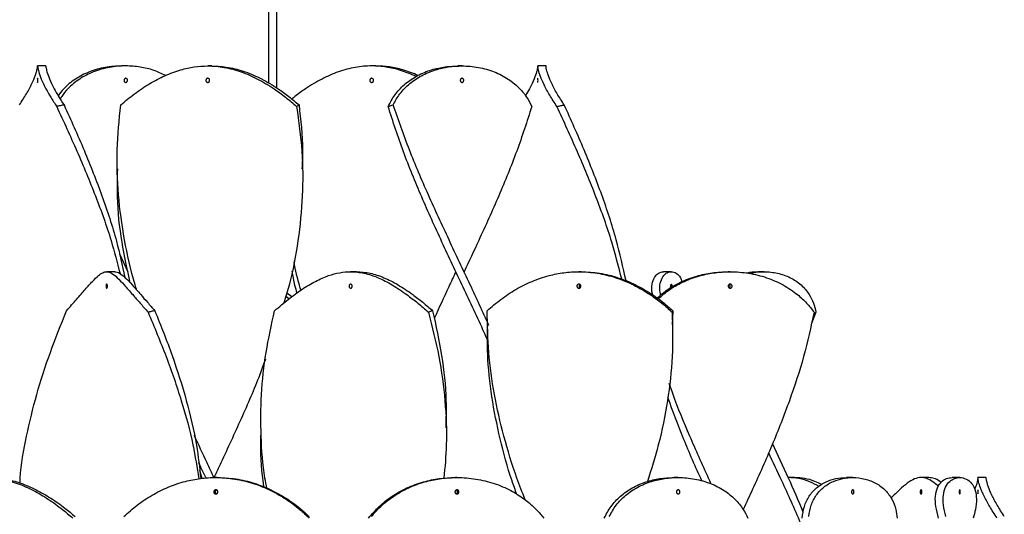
# Model space of a CAD drawing. Header units: millimetres. Extents: x 1128 to 3106, y 573 to 3385.
# Tile 45 of 46: x 2796 to 3035, y 2769 to 2889. Entities that reach past the tile are written whole.
import ezdxf

# ---------------------------------------------------------------- set-up
doc = ezdxf.new("R2010")
doc.units = ezdxf.units.MM

msp = doc.modelspace()

# ---------------------------------------------------------------- linework, layer by layer
at = {"color": 7, "linetype": 'Continuous', "lineweight": 25}
for p, q in [((2856.62, 3339.15), (2856.62, 2873.99)), ((2858.62, 2872.8), (2858.62, 3339.15)), ((2802.57, 2878.15), (2800.57, 2878.15)), ((2821.96, 2878.15), (2820.96, 2878.15)), ((2842.88, 2878.15), (2841.88, 2878.15)), ((2882.68, 2878.15), (2881.68, 2878.15)), ((2903.59, 2878.15), (2902.59, 2878.15)), ((2923.99, 2878.15), (2921.99, 2878.15)), ((2819.88, 2853.15), (2819.88, 2853.15)), ((2864.88, 2853.15), (2864.88, 2853.15)), ((2820.43, 2832.47), (2822.46, 2828.15)), ((2819.28, 2828.15), (2817.34, 2828.15)), ((2877.99, 2828.15), (2876.56, 2828.15)), ((2932.49, 2828.15), (2931.96, 2828.15)), ((2954.4, 2828.15), (2952.47, 2828.15)), ((2968.68, 2828.15), (2968.18, 2828.15)), ((2976.9, 2828.15), (2975.49, 2828.15)), ((2862.28, 2822.08), (2861.06, 2822.97)), ((2861.54, 2821.55), (2860.8, 2822.1)), ((2954.74, 2818.69), (2954.6, 2815.22)), ((2989.51, 2818.3), (2988.4, 2815.59)), ((2909.72, 2815.22), (2909.72, 2815.22)), ((2954.72, 2815.22), (2954.72, 2815.22)), ((2854.78, 2790.22), (2854.78, 2790.22)), ((2899.78, 2790.22), (2899.78, 2790.22)), ((2839.9, 2779.99), (2840.4, 2777.93)), ((2844.17, 2778.15), (2843.83, 2778.15)), ((2902.36, 2778.15), (2902.01, 2778.15)), ((2956.06, 2778.15), (2955.06, 2778.15)), ((2984.33, 2778.15), (2982.8, 2778.15)), ((2998.45, 2778.15), (2996.91, 2778.15)), ((3016.9, 2778.15), (3015.02, 2778.15)), ((3024.41, 2778.15), (3022.53, 2778.15)), ((3030.82, 2778.15), (3028.82, 2778.15))]:
    msp.add_line(p, q, dxfattribs=at)
at = {"color": 7, "linetype": 'Continuous', "lineweight": 25, "flags": 128}
for points in [[(2822.46, 2828.15), (2822.46, 2828.15), (2822.46, 2828.15)], [(2902.09, 2828.15), (2902.09, 2828.15), (2902.09, 2828.15)], [(2904.09, 2828.15), (2904.09, 2828.15), (2904.09, 2828.15)], [(2841.38, 2778.15), (2841.38, 2778.15), (2841.38, 2778.15)], [(2843.38, 2778.15), (2843.38, 2778.15), (2843.38, 2778.15)]]:
    msp.add_lwpolyline(points, dxfattribs=at)
at = {"color": 7, "linetype": 'Continuous', "lineweight": 25}
msp.add_arc((2919.89, 2874.65), 2.15, 346.4782, 13.3452, dxfattribs=at)
for points, knots in [([(2796.16, 2868.69), (2796.76, 2869.62), (2797.97, 2871.5), (2799.23, 2873.91), (2800.06, 2875.89), (2800.45, 2877.23), (2800.57, 2877.99), (2800.57, 2878.25), (2800.57, 2877.91), (2800.78, 2876.83), (2801.38, 2875.05), (2802.41, 2872.88), (2803.71, 2870.58), (2804.7, 2869.06), (2805.2, 2868.3)], [0, 0, 0, 0, 0.08515, 0.172656, 0.257866, 0.345646, 0.419323, 0.494265, 0.585007, 0.678108, 0.768935, 0.862903, 0.930869, 1, 1, 1, 1]), ([(2802.57, 2878.15), (2802.57, 2878.08), (2802.57, 2877.94), (2802.78, 2876.83), (2803.38, 2875.06), (2804.39, 2872.94), (2805.63, 2870.76), (2806.52, 2869.39), (2806.98, 2868.69)], [0, 0, 0, 0, 0.183399, 0.371557, 0.555132, 0.745076, 0.871606, 1, 1, 1, 1]), ([(2820.96, 2878.15), (2819.63, 2878.08), (2816.93, 2877.94), (2813.1, 2876.82), (2809.65, 2875.05), (2807.14, 2873.01), (2805.99, 2871.48), (2805.57, 2870.91)], [0, 0, 0, 0, 0.213744, 0.433045, 0.646992, 0.868335, 1, 1, 1, 1]), ([(2831.6, 2875.83), (2830.67, 2876.28), (2828.75, 2877.21), (2825.45, 2877.96), (2821.81, 2878.26), (2817.93, 2877.91), (2814.11, 2876.83), (2810.65, 2875.06), (2808.14, 2872.93), (2806.67, 2871.22), (2806.18, 2870.33), (2806.06, 2870.12)], [0, 0, 0, 0, 0.108619, 0.22324, 0.340101, 0.473055, 0.609458, 0.74254, 0.880238, 0.971965, 1, 1, 1, 1]), ([(2820.74, 2868.69), (2821.85, 2869.62), (2824.1, 2871.5), (2827.73, 2873.91), (2831.5, 2875.89), (2835.12, 2877.23), (2838.6, 2877.99), (2842.11, 2878.25), (2845.91, 2877.91), (2849.96, 2876.83), (2854.02, 2875.05), (2857.63, 2872.88), (2860.8, 2870.58), (2862.56, 2869.06), (2863.45, 2868.3)], [0, 0, 0, 0, 0.0851498, 0.1726564, 0.2578658, 0.3456458, 0.4193228, 0.4942653, 0.5850067, 0.6781076, 0.7689351, 0.8629029, 0.9308689, 1, 1, 1, 1]), ([(2842.88, 2878.15), (2844.21, 2878.08), (2846.91, 2877.94), (2850.95, 2876.83), (2855.01, 2875.06), (2858.54, 2872.94), (2861.56, 2870.76), (2863.2, 2869.39), (2864.02, 2868.69)], [0, 0, 0, 0, 0.183399, 0.371557, 0.555132, 0.745076, 0.871606, 1, 1, 1, 1]), ([(2892.46, 2875.61), (2891.18, 2876.14), (2888.77, 2877.16), (2885.16, 2877.96), (2881.51, 2878.26), (2877.65, 2877.91), (2873.61, 2876.83), (2869.54, 2875.06), (2866.02, 2872.93), (2863.59, 2871.22), (2862.53, 2870.33), (2862.28, 2870.12)], [0, 0, 0, 0, 0.125344, 0.237814, 0.352482, 0.482941, 0.616786, 0.74737, 0.882485, 0.972491, 1, 1, 1, 1]), ([(2892.96, 2875.83), (2891.71, 2876.33), (2889.39, 2877.26), (2885.96, 2878.01), (2883.78, 2878.1), (2882.68, 2878.15)], [0, 0, 0, 0, 0.363579, 0.67908, 1, 1, 1, 1]), ([(2885.66, 2868.3), (2886.15, 2869.24), (2887.15, 2871.16), (2889.46, 2873.64), (2892.35, 2875.7), (2895.63, 2877.13), (2899.1, 2877.99), (2901.42, 2878.1), (2902.59, 2878.15)], [0, 0, 0, 0, 0.169469, 0.343548, 0.513152, 0.68796, 0.842471, 1, 1, 1, 1]), ([(2886.86, 2868.69), (2887.37, 2869.62), (2888.41, 2871.5), (2890.78, 2873.91), (2893.71, 2875.89), (2896.96, 2877.23), (2900.31, 2877.99), (2903.82, 2878.25), (2907.62, 2877.91), (2911.46, 2876.83), (2914.92, 2875.05), (2917.5, 2872.88), (2919.37, 2870.58), (2920.14, 2869.06), (2920.53, 2868.3)], [0, 0, 0, 0, 0.08515, 0.172656, 0.257866, 0.345646, 0.419323, 0.494265, 0.585007, 0.678108, 0.768935, 0.862903, 0.930869, 1, 1, 1, 1]), ([(2926.62, 2868.3), (2926.01, 2869.24), (2924.77, 2871.16), (2923.45, 2873.64), (2922.56, 2875.7), (2922.13, 2877.13), (2921.99, 2877.97), (2921.99, 2878.25), (2921.99, 2877.91), (2921.78, 2876.84), (2921.16, 2875.05), (2920.21, 2873.01), (2919.32, 2871.49), (2918.99, 2870.91)], [0, 0, 0, 0, 0.092095, 0.186696, 0.278865, 0.373862, 0.457828, 0.543435, 0.640831, 0.740754, 0.838244, 0.939115, 1, 1, 1, 1]), ([(2928.4, 2868.69), (2927.8, 2869.62), (2926.59, 2871.5), (2925.32, 2873.91), (2924.49, 2875.9), (2924.11, 2877.23), (2923.99, 2878.01), (2923.99, 2878.1), (2923.99, 2878.15)], [0, 0, 0, 0, 0.172275, 0.349319, 0.521715, 0.699312, 0.848376, 1, 1, 1, 1]), ([(2800.57, 2875.15), (2800.57, 2875.15), (2800.58, 2875.13), (2800.59, 2875.05), (2800.59, 2874.92), (2800.6, 2874.76), (2800.6, 2874.59), (2800.6, 2874.43), (2800.59, 2874.29), (2800.58, 2874.19), (2800.57, 2874.15), (2800.56, 2874.15), (2800.55, 2874.17), (2800.54, 2874.25), (2800.53, 2874.38), (2800.53, 2874.54), (2800.53, 2874.71), (2800.53, 2874.87), (2800.54, 2875.01), (2800.55, 2875.11), (2800.56, 2875.15), (2800.56, 2875.15), (2800.57, 2875.15)], [0, 0, 0, 0, 0.0538097, 0.1076203, 0.1614037, 0.2151131, 0.2687127, 0.3222019, 0.3756503, 0.429186, 0.4829181, 0.5000013, 0.5539144, 0.607832, 0.6616226, 0.7152001, 0.7686534, 0.8221192, 0.8756885, 0.9293763, 0.9831495, 1, 1, 1, 1]), ([(2821.97, 2874.15), (2821.92, 2874.16), (2821.83, 2874.17), (2821.7, 2874.25), (2821.61, 2874.38), (2821.55, 2874.54), (2821.55, 2874.71), (2821.58, 2874.87), (2821.67, 2875.01), (2821.78, 2875.11), (2821.89, 2875.15), (2822, 2875.15), (2822.11, 2875.13), (2822.23, 2875.05), (2822.33, 2874.92), (2822.38, 2874.76), (2822.39, 2874.59), (2822.34, 2874.43), (2822.26, 2874.29), (2822.15, 2874.19), (2822.04, 2874.15), (2821.98, 2874.15), (2821.97, 2874.15)], [0, 0, 0, 0, 0.053913, 0.107831, 0.161621, 0.215199, 0.268652, 0.322118, 0.375687, 0.429375, 0.483148, 0.499999, 0.553808, 0.607619, 0.661402, 0.715112, 0.768711, 0.822201, 0.875649, 0.929185, 0.982917, 1, 1, 1, 1]), ([(2841.88, 2875.15), (2841.93, 2875.15), (2842.03, 2875.13), (2842.17, 2875.05), (2842.27, 2874.92), (2842.33, 2874.76), (2842.34, 2874.59), (2842.29, 2874.43), (2842.2, 2874.29), (2842.08, 2874.19), (2841.96, 2874.15), (2841.84, 2874.15), (2841.73, 2874.17), (2841.59, 2874.25), (2841.49, 2874.38), (2841.43, 2874.54), (2841.42, 2874.71), (2841.47, 2874.87), (2841.56, 2875.01), (2841.68, 2875.11), (2841.8, 2875.15), (2841.86, 2875.15), (2841.88, 2875.15)], [0, 0, 0, 0, 0.05381, 0.10762, 0.161404, 0.215113, 0.268713, 0.322202, 0.37565, 0.429186, 0.482918, 0.500001, 0.553914, 0.607832, 0.661623, 0.7152, 0.768653, 0.822119, 0.875689, 0.929376, 0.98315, 1, 1, 1, 1]), ([(2881.67, 2874.15), (2881.62, 2874.16), (2881.52, 2874.17), (2881.38, 2874.25), (2881.28, 2874.38), (2881.22, 2874.54), (2881.22, 2874.71), (2881.26, 2874.87), (2881.35, 2875.01), (2881.48, 2875.11), (2881.59, 2875.15), (2881.71, 2875.15), (2881.83, 2875.13), (2881.96, 2875.05), (2882.06, 2874.92), (2882.12, 2874.76), (2882.13, 2874.59), (2882.09, 2874.43), (2882, 2874.29), (2881.87, 2874.19), (2881.76, 2874.15), (2881.69, 2874.15), (2881.67, 2874.15)], [0, 0, 0, 0, 0.0539131, 0.1078306, 0.1616212, 0.2151988, 0.268652, 0.3221179, 0.3756872, 0.429375, 0.4831482, 0.4999987, 0.5538084, 0.607619, 0.6614024, 0.7151118, 0.7687114, 0.8222006, 0.875649, 0.9291846, 0.9829168, 1, 1, 1, 1]), ([(2903.59, 2875.15), (2903.64, 2875.15), (2903.73, 2875.13), (2903.86, 2875.05), (2903.95, 2874.92), (2904.01, 2874.76), (2904.01, 2874.59), (2903.97, 2874.43), (2903.89, 2874.29), (2903.77, 2874.19), (2903.67, 2874.15), (2903.56, 2874.15), (2903.45, 2874.17), (2903.33, 2874.25), (2903.24, 2874.38), (2903.18, 2874.54), (2903.17, 2874.71), (2903.21, 2874.87), (2903.29, 2875.01), (2903.41, 2875.11), (2903.52, 2875.15), (2903.58, 2875.15), (2903.59, 2875.15)], [0, 0, 0, 0, 0.05381, 0.10762, 0.161404, 0.215113, 0.268713, 0.322202, 0.37565, 0.429186, 0.482918, 0.500001, 0.553914, 0.607832, 0.661623, 0.7152, 0.768653, 0.822119, 0.875689, 0.929376, 0.98315, 1, 1, 1, 1]), ([(2806.98, 2868.69), (2806.82, 2868.66), (2806.49, 2868.59), (2805.9, 2868.46), (2805.47, 2868.36), (2805.2, 2868.3)], [0, 0, 0, 0, 0.269889, 0.539779, 1, 1, 1, 1]), ([(2805.2, 2868.3), (2806.87, 2864.68), (2810.2, 2857.44), (2814.68, 2846.58), (2818.28, 2836.67), (2819.89, 2830.38), (2820.57, 2827.71)], [0, 0, 0, 0, 0.26748, 0.535004, 0.802559, 1, 1, 1, 1]), ([(2806.98, 2868.69), (2808.64, 2865.01), (2811.96, 2857.65), (2816.28, 2846.6), (2819.7, 2836.31), (2821.13, 2829.7), (2821.76, 2826.78)], [0, 0, 0, 0, 0.263564, 0.527167, 0.790796, 1, 1, 1, 1]), ([(2824.67, 2823.66), (2824.52, 2824.1), (2823.19, 2828.19), (2821.55, 2835.92), (2820.01, 2846.85), (2819.65, 2857.77), (2820.38, 2865.05), (2820.74, 2868.69)], [0, 0, 0, 0, 0.029816, 0.272338, 0.514911, 0.757479, 1, 1, 1, 1]), ([(2863.45, 2868.3), (2863.94, 2864.68), (2864.94, 2857.44), (2865, 2846.58), (2863.91, 2835.72), (2862.31, 2827.06), (2860.8, 2822.01), (2860.37, 2820.58)], [0, 0, 0, 0, 0.227523, 0.455083, 0.682669, 0.9102, 1, 1, 1, 1]), ([(2864.02, 2868.69), (2863.97, 2868.66), (2863.86, 2868.59), (2863.67, 2868.46), (2863.53, 2868.36), (2863.45, 2868.3)], [0, 0, 0, 0, 0.2698894, 0.539779, 1, 1, 1, 1]), ([(2864.02, 2868.69), (2864.45, 2865.01), (2865.05, 2859.83), (2864.81, 2854.65), (2864.74, 2853.16)], [0, 0, 0, 0, 0.711001, 1, 1, 1, 1]), ([(2885.66, 2868.3), (2885.77, 2868.34), (2885.98, 2868.41), (2886.39, 2868.54), (2886.68, 2868.64), (2886.86, 2868.69)], [0, 0, 0, 0, 0.26989, 0.5397797, 1, 1, 1, 1]), ([(2909.83, 2811.46), (2909.55, 2812.1), (2907.68, 2816.4), (2903.86, 2824.37), (2898.69, 2835.35), (2893.73, 2846.33), (2889.21, 2857.32), (2886.84, 2864.64), (2885.66, 2868.3)], [0, 0, 0, 0, 0.033943, 0.227135, 0.420342, 0.61359, 0.806807, 1, 1, 1, 1]), ([(2910.11, 2815.11), (2908.61, 2818.4), (2905.45, 2825.34), (2900.4, 2835.92), (2895.37, 2846.85), (2890.68, 2857.77), (2888.13, 2865.05), (2886.86, 2868.69)], [0, 0, 0, 0, 0.184573, 0.38841, 0.59229, 0.796165, 1, 1, 1, 1]), ([(2920.53, 2868.3), (2919.36, 2864.68), (2917.02, 2857.44), (2912.56, 2846.58), (2908.17, 2836.82), (2905.28, 2830.68), (2904.08, 2828.15)], [0, 0, 0, 0, 0.270442, 0.54093, 0.811447, 1, 1, 1, 1]), ([(2926.62, 2868.3), (2926.78, 2868.34), (2927.1, 2868.41), (2927.69, 2868.54), (2928.12, 2868.64), (2928.4, 2868.69)], [0, 0, 0, 0, 0.26989, 0.53978, 1, 1, 1, 1]), ([(2942.35, 2826.33), (2941.6, 2829.34), (2939.92, 2836), (2936.21, 2846.33), (2931.68, 2857.32), (2928.31, 2864.64), (2926.62, 2868.3)], [0, 0, 0, 0, 0.2149248, 0.4766557, 0.7383444, 1, 1, 1, 1]), ([(2943.4, 2825.9), (2942.67, 2829.24), (2941.14, 2836.22), (2937.61, 2846.85), (2933.32, 2857.77), (2930.04, 2865.05), (2928.4, 2868.69)], [0, 0, 0, 0, 0.234224, 0.489503, 0.744777, 1, 1, 1, 1]), ([(2823.06, 2825.43), (2822.34, 2828.74), (2820.81, 2835.7), (2819.82, 2844.94), (2819.97, 2850.88), (2820.02, 2853.15)], [0, 0, 0, 0, 0.357771, 0.754094, 1, 1, 1, 1]), ([(2862.73, 2830.56), (2863.14, 2828.54), (2863.59, 2826.24), (2864.35, 2823.93), (2864.45, 2823.65)], [0, 0, 0, 0, 0.877533, 1, 1, 1, 1]), ([(2807.6, 2818.69), (2808.43, 2819.63), (2810.07, 2821.51), (2812.17, 2823.93), (2813.93, 2825.9), (2815.3, 2827.24), (2816.39, 2827.99), (2817.41, 2828.25), (2818.51, 2827.9), (2819.86, 2826.82), (2821.54, 2825.03), (2823.42, 2822.86), (2825.4, 2820.57), (2826.72, 2819.06), (2827.38, 2818.3)], [0, 0, 0, 0, 0.086356, 0.172655, 0.259128, 0.345641, 0.419944, 0.494267, 0.586216, 0.678112, 0.770517, 0.862897, 0.931435, 1, 1, 1, 1]), ([(2819.28, 2828.15), (2819.67, 2828.08), (2820.45, 2827.94), (2821.79, 2826.81), (2823.47, 2825.04), (2825.32, 2822.92), (2827.2, 2820.76), (2828.41, 2819.38), (2829.01, 2818.69)], [0, 0, 0, 0, 0.185837, 0.371564, 0.55834, 0.745062, 0.872512, 1, 1, 1, 1]), ([(2858.1, 2818.69), (2859.2, 2819.63), (2861.39, 2821.51), (2864.73, 2823.93), (2868.02, 2825.9), (2871.08, 2827.24), (2873.91, 2827.99), (2876.77, 2828.25), (2879.84, 2827.9), (2883.19, 2826.82), (2886.66, 2825.03), (2889.9, 2822.86), (2892.85, 2820.57), (2894.58, 2819.06), (2895.44, 2818.3)], [0, 0, 0, 0, 0.086356, 0.172655, 0.259128, 0.345641, 0.419944, 0.494267, 0.586216, 0.678112, 0.770517, 0.862897, 0.931435, 1, 1, 1, 1]), ([(2862.28, 2828.26), (2862.47, 2827.13), (2862.77, 2825.36), (2863.31, 2823.6), (2863.5, 2822.97)], [0, 0, 0, 0, 0.64114, 1, 1, 1, 1]), ([(2877.99, 2828.15), (2879.08, 2828.08), (2881.26, 2827.94), (2884.61, 2826.81), (2888.08, 2825.04), (2891.25, 2822.92), (2894.06, 2820.76), (2895.65, 2819.38), (2896.45, 2818.69)], [0, 0, 0, 0, 0.185837, 0.371564, 0.55834, 0.745062, 0.872512, 1, 1, 1, 1]), ([(2902.09, 2828.15), (2901.52, 2826.93), (2899.72, 2823.14), (2898.01, 2819.34), (2896.84, 2816.77)], [0, 0, 0, 0, 0.320837, 1, 1, 1, 1]), ([(2909.71, 2818.69), (2910.79, 2819.63), (2912.95, 2821.51), (2916.63, 2823.93), (2920.57, 2825.9), (2924.5, 2827.24), (2928.32, 2827.99), (2932.24, 2828.25), (2936.46, 2827.9), (2940.92, 2826.82), (2945.25, 2825.03), (2948.98, 2822.86), (2952.11, 2820.57), (2953.78, 2819.06), (2954.61, 2818.3)], [0, 0, 0, 0, 0.086356, 0.172655, 0.259128, 0.345641, 0.419944, 0.494267, 0.586216, 0.678112, 0.770517, 0.862897, 0.931435, 1, 1, 1, 1]), ([(2932.49, 2828.15), (2933.99, 2828.08), (2936.99, 2827.94), (2941.45, 2826.81), (2945.77, 2825.04), (2949.42, 2822.92), (2952.4, 2820.76), (2953.96, 2819.38), (2954.74, 2818.69)], [0, 0, 0, 0, 0.185837, 0.371564, 0.55834, 0.745062, 0.872512, 1, 1, 1, 1]), ([(2949.84, 2822.57), (2949.77, 2822.91), (2949.56, 2824.1), (2949.8, 2825.69), (2950.43, 2827.14), (2951.4, 2827.99), (2952.11, 2828.1), (2952.47, 2828.15)], [0, 0, 0, 0, 0.097016, 0.333838, 0.570758, 0.785343, 1, 1, 1, 1]), ([(2950.96, 2821.74), (2951.67, 2822.38), (2953.33, 2823.86), (2956.6, 2825.69), (2960.38, 2827.14), (2964.3, 2827.99), (2966.89, 2828.1), (2968.18, 2828.15)], [0, 0, 0, 0, 0.16252, 0.382163, 0.601896, 0.800915, 1, 1, 1, 1]), ([(2951.21, 2821.57), (2952.12, 2822.36), (2954, 2823.98), (2957.52, 2825.89), (2961.25, 2827.24), (2965.02, 2827.99), (2968.97, 2828.25), (2973.21, 2827.9), (2977.58, 2826.82), (2981.61, 2825.03), (2984.83, 2822.86), (2987.3, 2820.57), (2988.46, 2819.06), (2989.05, 2818.3)], [0, 0, 0, 0, 0.089965, 0.18508, 0.280239, 0.361969, 0.443721, 0.54486, 0.645941, 0.747581, 0.849194, 0.924582, 1, 1, 1, 1]), ([(2951.8, 2822.44), (2951.71, 2822.93), (2951.5, 2824.24), (2951.78, 2825.88), (2952.45, 2827.25), (2953.39, 2827.99), (2954.48, 2828.26), (2955.63, 2827.88), (2956.57, 2827.03), (2956.81, 2826.06), (2956.9, 2825.7)], [0, 0, 0, 0, 0.08293, 0.225082, 0.3673, 0.489447, 0.611627, 0.762783, 0.91385, 1, 1, 1, 1]), ([(2972.51, 2827.84), (2972.56, 2827.85), (2973.5, 2828.14), (2974.53, 2828.14), (2975.49, 2828.15)], [0, 0, 0, 0, 0.0505, 1, 1, 1, 1]), ([(2973.49, 2827.71), (2973.73, 2827.78), (2974.82, 2828.1), (2977.12, 2828.22), (2980.23, 2827.91), (2983.35, 2826.82), (2985.99, 2825.03), (2987.84, 2822.86), (2988.99, 2820.57), (2989.34, 2819.06), (2989.51, 2818.3)], [0, 0, 0, 0, 0.035459, 0.159047, 0.311944, 0.464752, 0.618406, 0.772019, 0.885988, 1, 1, 1, 1]), ([(2817.34, 2825.15), (2817.36, 2825.15), (2817.39, 2825.13), (2817.44, 2825.05), (2817.47, 2824.92), (2817.5, 2824.76), (2817.5, 2824.59), (2817.49, 2824.43), (2817.45, 2824.29), (2817.41, 2824.19), (2817.37, 2824.15), (2817.32, 2824.15), (2817.28, 2824.17), (2817.23, 2824.25), (2817.2, 2824.38), (2817.18, 2824.54), (2817.18, 2824.71), (2817.19, 2824.87), (2817.23, 2825.01), (2817.27, 2825.11), (2817.31, 2825.15), (2817.33, 2825.15), (2817.34, 2825.15)], [0, 0, 0, 0, 0.05381, 0.10762, 0.161404, 0.215113, 0.268713, 0.322202, 0.37565, 0.429186, 0.482918, 0.500001, 0.553914, 0.607832, 0.661623, 0.7152, 0.768653, 0.822119, 0.875689, 0.929376, 0.98315, 1, 1, 1, 1]), ([(2876.56, 2825.15), (2876.6, 2825.15), (2876.69, 2825.13), (2876.8, 2825.05), (2876.88, 2824.92), (2876.93, 2824.76), (2876.94, 2824.59), (2876.91, 2824.43), (2876.83, 2824.29), (2876.73, 2824.19), (2876.63, 2824.15), (2876.53, 2824.15), (2876.43, 2824.17), (2876.32, 2824.25), (2876.23, 2824.38), (2876.18, 2824.54), (2876.18, 2824.71), (2876.22, 2824.87), (2876.29, 2825.01), (2876.4, 2825.11), (2876.49, 2825.15), (2876.55, 2825.15), (2876.56, 2825.15)], [0, 0, 0, 0, 0.0538097, 0.1076203, 0.1614037, 0.2151131, 0.2687127, 0.3222019, 0.3756503, 0.429186, 0.4829181, 0.5000013, 0.5539144, 0.607832, 0.6616226, 0.7152001, 0.7686534, 0.8221192, 0.8756885, 0.9293763, 0.9831495, 1, 1, 1, 1]), ([(2931.96, 2825.15), (2932.01, 2825.15), (2932.12, 2825.13), (2932.27, 2825.05), (2932.38, 2824.92), (2932.45, 2824.76), (2932.45, 2824.59), (2932.41, 2824.43), (2932.31, 2824.29), (2932.17, 2824.19), (2932.05, 2824.15), (2931.92, 2824.15), (2931.79, 2824.17), (2931.64, 2824.25), (2931.53, 2824.38), (2931.47, 2824.54), (2931.46, 2824.71), (2931.51, 2824.87), (2931.61, 2825.01), (2931.74, 2825.11), (2931.87, 2825.15), (2931.94, 2825.15), (2931.96, 2825.15)], [0, 0, 0, 0, 0.05381, 0.10762, 0.161404, 0.215113, 0.268713, 0.322202, 0.37565, 0.429186, 0.482918, 0.500001, 0.553914, 0.607832, 0.661623, 0.7152, 0.768653, 0.822119, 0.875689, 0.929376, 0.98315, 1, 1, 1, 1]), ([(2932.22, 2825.06), (2932.21, 2825.06), (2932.15, 2825.02), (2932.07, 2824.92), (2932, 2824.76), (2932, 2824.59), (2932.04, 2824.43), (2932.12, 2824.3), (2932.2, 2824.26), (2932.22, 2824.24)], [0, 0, 0, 0, 0.046099, 0.217701, 0.389067, 0.560083, 0.730747, 0.901281, 1, 1, 1, 1]), ([(2954.34, 2824.27), (2954.33, 2824.31), (2954.32, 2824.38), (2954.3, 2824.54), (2954.3, 2824.71), (2954.31, 2824.87), (2954.33, 2825.01), (2954.35, 2825.11), (2954.38, 2825.15), (2954.4, 2825.15), (2954.4, 2825.15)], [0, 0, 0, 0, 0.128651, 0.266617, 0.404264, 0.541943, 0.679888, 0.818138, 0.956609, 1, 1, 1, 1]), ([(2954.4, 2825.15), (2954.41, 2825.15), (2954.43, 2825.13), (2954.47, 2825.05), (2954.49, 2824.92), (2954.5, 2824.76), (2954.5, 2824.59), (2954.49, 2824.45), (2954.48, 2824.37), (2954.48, 2824.35)], [0, 0, 0, 0, 0.151642, 0.303286, 0.454853, 0.606212, 0.757262, 0.908, 1, 1, 1, 1]), ([(2968.68, 2825.15), (2968.74, 2825.15), (2968.84, 2825.13), (2968.99, 2825.05), (2969.09, 2824.92), (2969.16, 2824.76), (2969.16, 2824.59), (2969.12, 2824.43), (2969.02, 2824.29), (2968.89, 2824.19), (2968.77, 2824.15), (2968.65, 2824.15), (2968.52, 2824.17), (2968.38, 2824.25), (2968.27, 2824.38), (2968.21, 2824.54), (2968.2, 2824.71), (2968.25, 2824.87), (2968.34, 2825.01), (2968.47, 2825.11), (2968.6, 2825.15), (2968.67, 2825.15), (2968.68, 2825.15)], [0, 0, 0, 0, 0.05381, 0.10762, 0.161404, 0.215113, 0.268713, 0.322202, 0.37565, 0.429186, 0.482918, 0.500001, 0.553914, 0.607832, 0.661623, 0.7152, 0.768653, 0.822119, 0.875689, 0.929376, 0.98315, 1, 1, 1, 1]), ([(2968.43, 2824.23), (2968.45, 2824.24), (2968.51, 2824.28), (2968.59, 2824.38), (2968.65, 2824.54), (2968.66, 2824.71), (2968.62, 2824.87), (2968.54, 2825), (2968.46, 2825.05), (2968.43, 2825.07)], [0, 0, 0, 0, 0.055327, 0.223325, 0.390658, 0.557603, 0.724587, 0.891894, 1, 1, 1, 1]), ([(2796.28, 2776.81), (2796.3, 2777.21), (2796.49, 2781.01), (2797.81, 2788.19), (2800.23, 2798.36), (2803.53, 2808.53), (2806.25, 2815.3), (2807.6, 2818.69)], [0, 0, 0, 0, 0.029044, 0.271794, 0.514494, 0.757285, 1, 1, 1, 1]), ([(2829.01, 2818.69), (2828.86, 2818.66), (2828.57, 2818.59), (2828.02, 2818.46), (2827.63, 2818.36), (2827.38, 2818.3)], [0, 0, 0, 0, 0.2698894, 0.539779, 1, 1, 1, 1]), ([(2827.38, 2818.3), (2828.89, 2814.72), (2831.89, 2807.55), (2835.56, 2796.8), (2838.3, 2786.9), (2839.25, 2780.57), (2839.67, 2777.83)], [0, 0, 0, 0, 0.265532, 0.53112, 0.796719, 1, 1, 1, 1]), ([(2829.01, 2818.69), (2830.47, 2815.06), (2833.38, 2807.79), (2836.78, 2796.89), (2839.18, 2786.93), (2839.87, 2780.61), (2840.17, 2777.91)], [0, 0, 0, 0, 0.267286, 0.534627, 0.801969, 1, 1, 1, 1]), ([(2856.22, 2775.54), (2856.06, 2776.37), (2855.24, 2780.58), (2854.71, 2788.19), (2854.76, 2798.36), (2855.84, 2808.53), (2857.35, 2815.3), (2858.1, 2818.69)], [0, 0, 0, 0, 0.057558, 0.293179, 0.528751, 0.764413, 1, 1, 1, 1]), ([(2896.45, 2818.69), (2896.36, 2818.66), (2896.18, 2818.59), (2895.84, 2818.46), (2895.59, 2818.36), (2895.44, 2818.3)], [0, 0, 0, 0, 0.269889, 0.539779, 1, 1, 1, 1]), ([(2895.44, 2818.3), (2896.35, 2814.72), (2898.18, 2807.55), (2899.58, 2796.8), (2900.02, 2786.94), (2899.44, 2780.66), (2899.19, 2777.96)], [0, 0, 0, 0, 0.266372, 0.532799, 0.799238, 1, 1, 1, 1]), ([(2896.45, 2818.69), (2897.25, 2815.06), (2898.83, 2807.79), (2899.84, 2798.3), (2899.69, 2792.44), (2899.64, 2790.22)], [0, 0, 0, 0, 0.382786, 0.76565, 1, 1, 1, 1]), ([(2918.91, 2772.75), (2918.23, 2774.51), (2916.23, 2779.65), (2913.65, 2788.19), (2911.31, 2798.36), (2909.87, 2808.53), (2909.77, 2815.3), (2909.71, 2818.69)], [0, 0, 0, 0, 0.114784, 0.336097, 0.557366, 0.778718, 1, 1, 1, 1]), ([(2954.61, 2818.3), (2954.69, 2814.72), (2954.84, 2807.55), (2953.6, 2796.8), (2951.58, 2786.67), (2949.53, 2780.13), (2948.6, 2777.16)], [0, 0, 0, 0, 0.261215, 0.522486, 0.783766, 1, 1, 1, 1]), ([(2954.74, 2818.69), (2954.73, 2818.66), (2954.7, 2818.59), (2954.66, 2818.46), (2954.63, 2818.36), (2954.61, 2818.3)], [0, 0, 0, 0, 0.269889, 0.539779, 1, 1, 1, 1]), ([(2989.05, 2818.3), (2988.26, 2814.72), (2986.7, 2807.55), (2983.16, 2796.8), (2978.94, 2786.06), (2975.06, 2777.26), (2972.61, 2772.04), (2971.84, 2770.4)], [0, 0, 0, 0, 0.224348, 0.448743, 0.673148, 0.897498, 1, 1, 1, 1]), ([(2916.9, 2774.05), (2916.5, 2775.14), (2914.87, 2779.65), (2912.72, 2787.57), (2910.7, 2797.81), (2909.68, 2807.03), (2909.79, 2812.83), (2909.83, 2815.22)], [0, 0, 0, 0, 0.079598, 0.328393, 0.577184, 0.826054, 1, 1, 1, 1]), ([(2855.86, 2806.87), (2855.41, 2805.63), (2853.69, 2800.82), (2850, 2792.44), (2846.19, 2784.1), (2843.94, 2779.34), (2843.38, 2778.15)], [0, 0, 0, 0, 0.129444, 0.50259, 0.87565, 1, 1, 1, 1]), ([(2964.1, 2776.59), (2963.88, 2777.07), (2962.07, 2780.94), (2958.88, 2788.19), (2955.63, 2795.85), (2954.2, 2800.13), (2953.9, 2801.01)], [0, 0, 0, 0, 0.058492, 0.474883, 0.891189, 1, 1, 1, 1]), ([(2961.84, 2777.29), (2961.83, 2777.3), (2960.25, 2780.73), (2957.31, 2787.51), (2954.79, 2794.27), (2953.54, 2797.62)], [0, 0, 0, 0, 0.002104, 0.505804, 1, 1, 1, 1]), ([(2855.56, 2775.8), (2855.48, 2776.31), (2854.86, 2780.23), (2854.6, 2784.88), (2854.82, 2789.01), (2854.85, 2789.73)], [0, 0, 0, 0, 0.109731, 0.84488, 1, 1, 1, 1]), ([(2843.37, 2778.15), (2842.81, 2779.34), (2841.21, 2782.76), (2839.62, 2786.18), (2838.58, 2788.4)], [0, 0, 0, 0, 0.34861, 1, 1, 1, 1]), ([(2986.44, 2769.72), (2985.26, 2772.49), (2982.9, 2778.04), (2980.29, 2783.6), (2978.98, 2786.39)], [0, 0, 0, 0, 0.497997, 1, 1, 1, 1]), ([(2994.87, 2740.95), (2994.52, 2742.42), (2993.3, 2747.51), (2990.22, 2756.22), (2985.96, 2766.88), (2981.78, 2776.2), (2979.1, 2781.9), (2978.03, 2784.18)], [0, 0, 0, 0, 0.1018691, 0.3531439, 0.6044206, 0.8414214, 1, 1, 1, 1]), ([(2841.38, 2778.15), (2840.97, 2779.02), (2840.39, 2780.24), (2839.83, 2781.46), (2839.67, 2781.81)], [0, 0, 0, 0, 0.712316, 1, 1, 1, 1]), ([(2766.38, 2768.69), (2767.51, 2769.63), (2769.76, 2771.51), (2773.4, 2773.93), (2777.15, 2775.9), (2780.78, 2777.24), (2784.24, 2777.99), (2787.77, 2778.25), (2791.57, 2777.9), (2795.61, 2776.83), (2799.51, 2775.12), (2803.19, 2772.94), (2806.37, 2770.64), (2808.26, 2769.01), (2809.08, 2768.3)], [0, 0, 0, 0, 0.086354, 0.172651, 0.259122, 0.345632, 0.419312, 0.494258, 0.586205, 0.678099, 0.768931, 0.852414, 0.935926, 1, 1, 1, 1]), ([(2788.52, 2778.15), (2789.85, 2778.08), (2792.51, 2777.95), (2796.42, 2776.87), (2800.2, 2775.27), (2803.79, 2773.2), (2806.96, 2770.96), (2808.85, 2769.37), (2809.66, 2768.69)], [0, 0, 0, 0, 0.183395, 0.366859, 0.537431, 0.705581, 0.873775, 1, 1, 1, 1]), ([(2821.53, 2768.69), (2822.57, 2769.63), (2824.66, 2771.51), (2828.3, 2773.93), (2832.24, 2775.9), (2836.21, 2777.24), (2840.09, 2777.99), (2844.11, 2778.25), (2848.43, 2777.9), (2852.94, 2776.83), (2857.15, 2775.12), (2860.93, 2772.94), (2864.04, 2770.64), (2865.77, 2769.01), (2866.52, 2768.3)], [0, 0, 0, 0, 0.086354, 0.172651, 0.259122, 0.345632, 0.419312, 0.494258, 0.586205, 0.678099, 0.768931, 0.852414, 0.935926, 1, 1, 1, 1]), ([(2844.17, 2778.15), (2845.69, 2778.08), (2848.72, 2777.95), (2853.08, 2776.87), (2857.17, 2775.27), (2860.88, 2773.2), (2863.99, 2770.96), (2865.73, 2769.37), (2866.47, 2768.69)], [0, 0, 0, 0, 0.183395, 0.366859, 0.537431, 0.705581, 0.873775, 1, 1, 1, 1]), ([(2880.93, 2768.3), (2881.74, 2769.26), (2883.37, 2771.17), (2886.53, 2773.66), (2890.17, 2775.7), (2894.07, 2777.14), (2898.06, 2777.99), (2900.69, 2778.1), (2902.01, 2778.15)], [0, 0, 0, 0, 0.171835, 0.343547, 0.515712, 0.687949, 0.843948, 1, 1, 1, 1]), ([(2881.59, 2768.69), (2882.43, 2769.63), (2884.09, 2771.51), (2887.29, 2773.93), (2890.95, 2775.9), (2894.78, 2777.24), (2898.63, 2777.99), (2902.64, 2778.25), (2906.96, 2777.9), (2911.4, 2776.83), (2915.4, 2775.12), (2918.83, 2772.94), (2921.5, 2770.64), (2922.86, 2769.01), (2923.44, 2768.3)], [0, 0, 0, 0, 0.086354, 0.172651, 0.259122, 0.345632, 0.419312, 0.494258, 0.586205, 0.678099, 0.768931, 0.852414, 0.935926, 1, 1, 1, 1]), ([(2938.12, 2768.3), (2938.63, 2769.26), (2939.63, 2771.17), (2941.94, 2773.66), (2944.84, 2775.7), (2948.12, 2777.14), (2951.58, 2777.99), (2953.9, 2778.1), (2955.06, 2778.15)], [0, 0, 0, 0, 0.171835, 0.343547, 0.515712, 0.687949, 0.843948, 1, 1, 1, 1]), ([(2939.33, 2768.69), (2939.85, 2769.63), (2940.9, 2771.51), (2943.27, 2773.93), (2946.2, 2775.9), (2949.44, 2777.24), (2952.78, 2777.99), (2956.31, 2778.25), (2960.11, 2777.9), (2963.94, 2776.83), (2967.25, 2775.12), (2969.92, 2772.94), (2971.81, 2770.64), (2972.64, 2769.01), (2972.99, 2768.3)], [0, 0, 0, 0, 0.0863542, 0.1726513, 0.2591215, 0.3456323, 0.4193124, 0.4942583, 0.5862054, 0.6780992, 0.7689306, 0.8524143, 0.9359262, 1, 1, 1, 1]), ([(2990.26, 2776), (2989.51, 2776.39), (2987.84, 2777.25), (2985.38, 2777.98), (2983.66, 2778.09), (2982.8, 2778.15)], [0, 0, 0, 0, 0.288816, 0.644349, 1, 1, 1, 1]), ([(2990.92, 2776.42), (2990.36, 2776.7), (2988.94, 2777.4), (2986.77, 2778), (2985.15, 2778.1), (2984.33, 2778.15)], [0, 0, 0, 0, 0.245152, 0.619362, 1, 1, 1, 1]), ([(2986.17, 2768.3), (2986.3, 2769.26), (2986.56, 2771.17), (2987.75, 2773.66), (2989.56, 2775.7), (2991.82, 2777.14), (2994.34, 2777.99), (2996.05, 2778.1), (2996.91, 2778.15)], [0, 0, 0, 0, 0.171835, 0.343547, 0.515712, 0.687949, 0.843948, 1, 1, 1, 1]), ([(2987.77, 2768.69), (2987.92, 2769.63), (2988.22, 2771.51), (2989.47, 2773.93), (2991.33, 2775.9), (2993.58, 2777.24), (2996.01, 2777.99), (2998.63, 2778.25), (3001.45, 2777.9), (3004.21, 2776.83), (3006.44, 2775.12), (3008.01, 2772.94), (3008.92, 2770.64), (3009.1, 2769.01), (3009.19, 2768.3)], [0, 0, 0, 0, 0.0863542, 0.1726513, 0.2591215, 0.3456323, 0.4193124, 0.4942583, 0.5862054, 0.6780992, 0.7689306, 0.8524143, 0.9359262, 1, 1, 1, 1]), ([(3019.27, 2776), (3018.8, 2776.39), (3017.76, 2777.26), (3016.4, 2777.96), (3014.95, 2778.26), (3013.44, 2777.91), (3011.75, 2776.88), (3009.88, 2775.29), (3008.43, 2773.87), (3007.72, 2773.16)], [0, 0, 0, 0, 0.11252, 0.251032, 0.389591, 0.548732, 0.707934, 0.855948, 1, 1, 1, 1]), ([(3019.91, 2776.96), (3019.8, 2777.05), (3019.18, 2777.54), (3018.21, 2777.99), (3017.34, 2778.1), (3016.9, 2778.15)], [0, 0, 0, 0, 0.090401, 0.541327, 1, 1, 1, 1]), ([(3019.28, 2768.3), (3019.02, 2769.26), (3018.5, 2771.17), (3018.42, 2773.66), (3018.92, 2775.7), (3019.89, 2777.14), (3021.16, 2777.99), (3022.07, 2778.1), (3022.53, 2778.15)], [0, 0, 0, 0, 0.171835, 0.343547, 0.515712, 0.687949, 0.843948, 1, 1, 1, 1]), ([(3021.07, 2768.69), (3020.83, 2769.63), (3020.35, 2771.51), (3020.34, 2773.93), (3020.9, 2775.9), (3021.88, 2777.24), (3023.11, 2777.99), (3024.51, 2778.25), (3026.01, 2777.9), (3027.37, 2776.83), (3028.24, 2775.12), (3028.54, 2772.94), (3028.33, 2770.64), (3027.86, 2769.01), (3027.66, 2768.3)], [0, 0, 0, 0, 0.086354, 0.172651, 0.259122, 0.345632, 0.419312, 0.494258, 0.586205, 0.678099, 0.768931, 0.852414, 0.935926, 1, 1, 1, 1]), ([(3033.45, 2768.3), (3032.83, 2769.26), (3031.59, 2771.17), (3030.26, 2773.66), (3029.39, 2775.7), (3028.96, 2777.14), (3028.82, 2777.97), (3028.82, 2778.26), (3028.81, 2777.91), (3028.64, 2776.92), (3028.23, 2775.78), (3028.03, 2775.25)], [0, 0, 0, 0, 0.113224, 0.226367, 0.339808, 0.453297, 0.556087, 0.658911, 0.77701, 0.895153, 1, 1, 1, 1]), ([(3035.23, 2768.69), (3034.62, 2769.63), (3033.42, 2771.51), (3032.14, 2773.93), (3031.33, 2775.9), (3030.94, 2777.23), (3030.82, 2778.01), (3030.82, 2778.1), (3030.82, 2778.15)], [0, 0, 0, 0, 0.174715, 0.349314, 0.524263, 0.699295, 0.848367, 1, 1, 1, 1]), ([(2843.83, 2775.15), (2843.88, 2775.15), (2843.99, 2775.13), (2844.14, 2775.05), (2844.26, 2774.92), (2844.32, 2774.76), (2844.33, 2774.59), (2844.28, 2774.43), (2844.18, 2774.29), (2844.04, 2774.19), (2843.92, 2774.15), (2843.79, 2774.15), (2843.66, 2774.17), (2843.51, 2774.25), (2843.39, 2774.38), (2843.33, 2774.54), (2843.32, 2774.71), (2843.37, 2774.87), (2843.47, 2775.01), (2843.61, 2775.11), (2843.73, 2775.15), (2843.81, 2775.15), (2843.83, 2775.15)], [0, 0, 0, 0, 0.05381, 0.10762, 0.161404, 0.215113, 0.268713, 0.322202, 0.37565, 0.429186, 0.482918, 0.500001, 0.553914, 0.607832, 0.661623, 0.7152, 0.768653, 0.822119, 0.875689, 0.929376, 0.98315, 1, 1, 1, 1]), ([(2844, 2775.12), (2843.95, 2775.09), (2843.85, 2775.05), (2843.74, 2774.92), (2843.68, 2774.76), (2843.67, 2774.59), (2843.72, 2774.43), (2843.82, 2774.29), (2843.92, 2774.21), (2843.99, 2774.19), (2844, 2774.19)], [0, 0, 0, 0, 0.131098, 0.270611, 0.409933, 0.548969, 0.687719, 0.826363, 0.965233, 1, 1, 1, 1]), ([(2902.36, 2775.15), (2902.41, 2775.15), (2902.52, 2775.13), (2902.67, 2775.05), (2902.78, 2774.92), (2902.84, 2774.76), (2902.85, 2774.59), (2902.8, 2774.43), (2902.71, 2774.29), (2902.57, 2774.19), (2902.45, 2774.15), (2902.32, 2774.15), (2902.2, 2774.17), (2902.05, 2774.25), (2901.94, 2774.38), (2901.88, 2774.54), (2901.87, 2774.71), (2901.91, 2774.87), (2902.01, 2775.01), (2902.15, 2775.11), (2902.27, 2775.15), (2902.34, 2775.15), (2902.36, 2775.15)], [0, 0, 0, 0, 0.0538097, 0.1076203, 0.1614037, 0.2151131, 0.2687127, 0.3222019, 0.3756503, 0.429186, 0.4829181, 0.5000013, 0.5539144, 0.607832, 0.6616226, 0.7152001, 0.7686534, 0.8221192, 0.8756885, 0.9293763, 0.9831495, 1, 1, 1, 1]), ([(2902.19, 2774.19), (2902.23, 2774.21), (2902.33, 2774.25), (2902.43, 2774.38), (2902.49, 2774.54), (2902.5, 2774.71), (2902.46, 2774.87), (2902.36, 2775.01), (2902.26, 2775.09), (2902.2, 2775.11), (2902.19, 2775.11)], [0, 0, 0, 0, 0.127908, 0.26861, 0.408754, 0.548574, 0.688426, 0.82855, 0.968983, 1, 1, 1, 1]), ([(2956.06, 2775.15), (2956.11, 2775.15), (2956.2, 2775.13), (2956.33, 2775.05), (2956.42, 2774.92), (2956.47, 2774.76), (2956.48, 2774.59), (2956.44, 2774.43), (2956.36, 2774.29), (2956.24, 2774.19), (2956.14, 2774.15), (2956.03, 2774.15), (2955.92, 2774.17), (2955.8, 2774.25), (2955.7, 2774.38), (2955.65, 2774.54), (2955.64, 2774.71), (2955.68, 2774.87), (2955.76, 2775.01), (2955.88, 2775.11), (2955.98, 2775.15), (2956.04, 2775.15), (2956.06, 2775.15)], [0, 0, 0, 0, 0.05381, 0.10762, 0.161404, 0.215113, 0.268713, 0.322202, 0.37565, 0.429186, 0.482918, 0.500001, 0.553914, 0.607832, 0.661623, 0.7152, 0.768653, 0.822119, 0.875689, 0.929376, 0.98315, 1, 1, 1, 1]), ([(2998.45, 2775.15), (2998.48, 2775.15), (2998.55, 2775.13), (2998.64, 2775.05), (2998.7, 2774.92), (2998.74, 2774.76), (2998.74, 2774.59), (2998.72, 2774.43), (2998.66, 2774.29), (2998.58, 2774.19), (2998.5, 2774.15), (2998.43, 2774.15), (2998.35, 2774.17), (2998.26, 2774.25), (2998.2, 2774.38), (2998.16, 2774.54), (2998.15, 2774.71), (2998.18, 2774.87), (2998.24, 2775.01), (2998.32, 2775.11), (2998.39, 2775.15), (2998.44, 2775.15), (2998.45, 2775.15)], [0, 0, 0, 0, 0.05381, 0.10762, 0.161404, 0.215113, 0.268713, 0.322202, 0.37565, 0.429186, 0.482918, 0.500001, 0.553914, 0.607832, 0.661623, 0.7152, 0.768653, 0.822119, 0.875689, 0.929376, 0.98315, 1, 1, 1, 1]), ([(3015.02, 2774.15), (3014.99, 2774.16), (3014.94, 2774.17), (3014.88, 2774.25), (3014.84, 2774.38), (3014.81, 2774.54), (3014.81, 2774.71), (3014.83, 2774.87), (3014.87, 2775.01), (3014.93, 2775.11), (3014.98, 2775.15), (3015.03, 2775.15), (3015.09, 2775.13), (3015.15, 2775.05), (3015.19, 2774.92), (3015.22, 2774.76), (3015.23, 2774.59), (3015.21, 2774.43), (3015.17, 2774.29), (3015.11, 2774.19), (3015.05, 2774.15), (3015.02, 2774.15), (3015.02, 2774.15)], [0, 0, 0, 0, 0.0539131, 0.1078306, 0.1616212, 0.2151988, 0.268652, 0.3221179, 0.3756872, 0.429375, 0.4831482, 0.4999987, 0.5538084, 0.607619, 0.6614024, 0.7151118, 0.7687114, 0.8222006, 0.875649, 0.9291846, 0.9829168, 1, 1, 1, 1]), ([(3024.41, 2775.15), (3024.43, 2775.15), (3024.46, 2775.13), (3024.5, 2775.05), (3024.53, 2774.92), (3024.55, 2774.76), (3024.55, 2774.59), (3024.54, 2774.43), (3024.51, 2774.29), (3024.47, 2774.19), (3024.44, 2774.15), (3024.4, 2774.15), (3024.37, 2774.17), (3024.33, 2774.25), (3024.3, 2774.38), (3024.28, 2774.54), (3024.27, 2774.71), (3024.29, 2774.87), (3024.31, 2775.01), (3024.35, 2775.11), (3024.39, 2775.15), (3024.41, 2775.15), (3024.41, 2775.15)], [0, 0, 0, 0, 0.05381, 0.10762, 0.161404, 0.215113, 0.268713, 0.322202, 0.37565, 0.429186, 0.482918, 0.500001, 0.553914, 0.607832, 0.661623, 0.7152, 0.768653, 0.822119, 0.875689, 0.929376, 0.98315, 1, 1, 1, 1]), ([(3028.82, 2774.15), (3028.81, 2774.16), (3028.8, 2774.17), (3028.79, 2774.25), (3028.78, 2774.38), (3028.78, 2774.54), (3028.78, 2774.71), (3028.78, 2774.87), (3028.79, 2775.01), (3028.8, 2775.11), (3028.81, 2775.15), (3028.82, 2775.15), (3028.83, 2775.13), (3028.84, 2775.05), (3028.85, 2774.92), (3028.85, 2774.76), (3028.85, 2774.59), (3028.85, 2774.43), (3028.84, 2774.29), (3028.83, 2774.19), (3028.82, 2774.15), (3028.82, 2774.15), (3028.82, 2774.15)], [0, 0, 0, 0, 0.053913, 0.107831, 0.161621, 0.215199, 0.268652, 0.322118, 0.375687, 0.429375, 0.483148, 0.499999, 0.553808, 0.607619, 0.661402, 0.715112, 0.768711, 0.822201, 0.875649, 0.929185, 0.982917, 1, 1, 1, 1])]:
    msp.add_open_spline(points, degree=3, knots=knots, dxfattribs=at)

doc.saveas('drawing.dxf')
